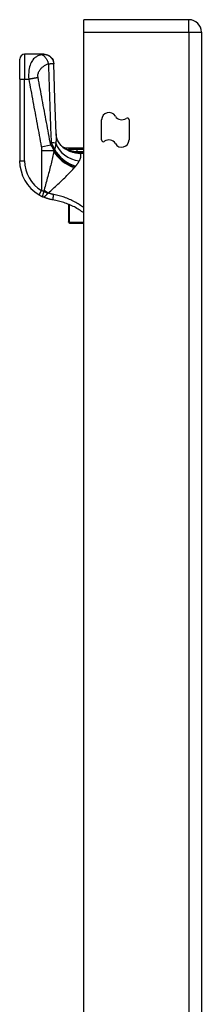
# Model space of a CAD drawing. Header units: inches. Extents: x 11 to 342, y 26 to 169.
# Tile 94 of 204: x 95.74 to 97.18, y 105.64 to 113.46. Entities that reach past the tile are written whole.
import ezdxf

# ---------------------------------------------------------------- set-up
doc = ezdxf.new("R2010")
doc.units = ezdxf.units.IN
doc.header["$MEASUREMENT"] = 0
doc.layers.add('Visible Edges(ANSI)', color=7, linetype='Continuous', lineweight=25)
doc.layers.add('Visible Tangent Edges(ANSI)', color=7, linetype='Continuous', lineweight=25)

msp = doc.modelspace()

# ---------------------------------------------------------------- linework, layer by layer
at = {"layer": 'Visible Edges(ANSI)'}
for p, q in [((97.0859, 113.4619), (96.2509, 113.4619)), ((96.2509, 113.3629), (96.2509, 113.4619)), ((96.2509, 83.7599), (96.2509, 113.3629)), ((97.1849, 113.3629), (97.1849, 83.6429)), ((95.9314, 113.1875), (95.7794, 113.1875)), ((95.9326, 113.1875), (95.9314, 113.1875)), ((95.74, 112.9907), (95.74, 113.1481)), ((95.74, 112.9907), (95.74, 112.3416)), ((96.3919, 112.5079), (96.3919, 112.6667)), ((96.6099, 112.6659), (96.6099, 112.5071)), ((96.0966, 112.445), (96.2509, 112.445)), ((96.1201, 112.4271), (96.1193, 112.4277)), ((96.1297, 111.9952), (96.1297, 111.855)), ((96.1297, 111.8529), (96.1297, 111.855)), ((96.1376, 111.8451), (96.2509, 111.8451))]:
    msp.add_line(p, q, dxfattribs=at)
at = {"layer": 'Visible Edges(ANSI)', "flags": 128}
for points in [[(95.9326, 113.1875), (95.9478, 113.186), (95.9624, 113.1817), (95.976, 113.1746), (95.9879, 113.165), (95.9978, 113.1533), (96.0053, 113.14), (96.0101, 113.1255), (96.012, 113.1103)], [(96.0308, 112.5541), (96.0207, 112.8323), (96.012, 113.1103)], [(96.0827, 112.4499), (96.0704, 112.4619), (96.059, 112.4757), (96.0494, 112.4908), (96.0419, 112.5061), (96.0366, 112.5207), (96.0333, 112.5339), (96.0315, 112.5451), (96.0308, 112.5541)], [(96.1193, 112.4277), (96.1175, 112.429), (96.1158, 112.4303), (96.1141, 112.4316), (96.1125, 112.4328), (96.111, 112.4339), (96.1095, 112.435), (96.1081, 112.4361), (96.1068, 112.4371), (96.1056, 112.438), (96.1045, 112.4389), (96.1034, 112.4397), (96.1024, 112.4405), (96.1015, 112.4412), (96.1006, 112.4419), (96.0999, 112.4425), (96.0992, 112.443), (96.0986, 112.4435), (96.0981, 112.4439), (96.0976, 112.4442), (96.0973, 112.4445), (96.097, 112.4447), (96.0968, 112.4449), (96.0967, 112.445), (96.0966, 112.445)], [(96.128, 112.4225), (96.1276, 112.4227), (96.1273, 112.4229), (96.1269, 112.4231), (96.1265, 112.4233), (96.1261, 112.4235), (96.1258, 112.4237), (96.1254, 112.4239), (96.125, 112.4241), (96.1246, 112.4243), (96.1243, 112.4245), (96.1239, 112.4247), (96.1235, 112.4249), (96.1232, 112.4251), (96.1228, 112.4253), (96.1225, 112.4255), (96.1222, 112.4257), (96.1218, 112.4259), (96.1216, 112.4261), (96.1213, 112.4263), (96.121, 112.4265), (96.1207, 112.4266), (96.1205, 112.4268), (96.1203, 112.4269), (96.1201, 112.4271)], [(95.8947, 112.0704), (95.8959, 112.0697), (95.8971, 112.0691), (95.8983, 112.0684), (95.8994, 112.0677), (95.9006, 112.067), (95.9018, 112.0663), (95.903, 112.0657), (95.9042, 112.065), (95.9054, 112.0644), (95.9066, 112.0637), (95.9078, 112.0631), (95.9091, 112.0625), (95.9103, 112.0618), (95.9115, 112.0612), (95.9127, 112.0606), (95.9139, 112.06), (95.9151, 112.0594), (95.9163, 112.0588), (95.9175, 112.0582), (95.9187, 112.0576), (95.9199, 112.057), (95.9211, 112.0565), (95.9223, 112.0559), (95.9235, 112.0554)], [(96.0046, 112.0307), (96.0011, 112.0313), (95.9977, 112.0319), (95.9942, 112.0325), (95.9907, 112.0332), (95.9872, 112.034), (95.9838, 112.0348), (95.9803, 112.0356), (95.9769, 112.0365), (95.9735, 112.0374), (95.9701, 112.0383), (95.9666, 112.0393), (95.9632, 112.0403), (95.9599, 112.0413), (95.9565, 112.0424), (95.9531, 112.0435), (95.9498, 112.0447), (95.9464, 112.0459), (95.9431, 112.0472), (95.9398, 112.0484), (95.9365, 112.0497), (95.9332, 112.0511), (95.93, 112.0525), (95.9267, 112.0539), (95.9235, 112.0554)], [(96.2508, 111.9265), (96.2418, 111.9331), (96.2326, 111.9395), (96.2233, 111.9458), (96.2138, 111.9519), (96.2043, 111.9577), (96.1946, 111.9634), (96.1848, 111.9689), (96.1749, 111.9742), (96.1649, 111.9793), (96.1548, 111.9841), (96.1446, 111.9888), (96.1343, 111.9933), (96.1238, 111.9976), (96.1133, 112.0017), (96.1027, 112.0056), (96.092, 112.0092), (96.0813, 112.0127), (96.0705, 112.0159), (96.0596, 112.0189), (96.0487, 112.0217), (96.0377, 112.0243), (96.0267, 112.0266), (96.0157, 112.0288), (96.0046, 112.0307)]]:
    msp.add_lwpolyline(points, dxfattribs=at)
at = {"layer": 'Visible Edges(ANSI)'}
for centre, radius, start, end in [((97.0859, 113.3629), 0.099, 0, 90), ((95.7794, 113.1481), 0.0394, 90, 180), ((96.4503, 112.6667), 0.0584, 30, 180), ((96.5515, 112.7251), 0.0584, 210, 306.25305), ((96.5949, 112.6659), 0.015, 0, 126.25305), ((96.4069, 112.5079), 0.015, 180, 306.25305), ((96.4503, 112.4487), 0.0584, 30, 126.25305), ((96.5515, 112.5071), 0.0584, 210, 0), ((96.1895, 112.6186), 0.1969, 232.74953, 241.85376), ((96.0549, 112.3416), 0.315, 180, 239.41946), ((96.1376, 111.8529), 0.00787, 180, 270)]:
    msp.add_arc(centre, radius, start, end, dxfattribs=at)
at = {"layer": 'Visible Tangent Edges(ANSI)'}
for p, q in [((97.0859, 113.3629), (97.0859, 113.4619)), ((96.2509, 113.3629), (97.0859, 113.3629)), ((97.0859, 113.3629), (97.1849, 113.3629)), ((97.0859, 113.3629), (97.0859, 83.6429)), ((95.7794, 113.1875), (95.7794, 112.9907)), ((95.74, 112.9907), (95.7794, 112.9907)), ((95.7794, 112.9907), (95.8119, 112.9907)), ((95.7794, 112.3416), (95.7794, 112.9907)), ((95.9123, 112.4531), (95.9869, 112.467)), ((95.9147, 112.424), (96.0127, 112.424)), ((95.9147, 112.424), (95.9147, 112.1043)), ((96.0127, 112.4149), (96.0127, 112.424)), ((96.0152, 112.4322), (96.0152, 112.4207)), ((96.0152, 112.4322), (96.0177, 112.4322)), ((96.1465, 112.4205), (96.1448, 112.4157)), ((96.2509, 112.4319), (96.1975, 112.4319)), ((96.1975, 112.4129), (96.1975, 112.4319)), ((96.1975, 112.4129), (96.2509, 112.4129)), ((96.2509, 112.4116), (96.2199, 112.4116)), ((96.2199, 112.4116), (96.2199, 112.4022)), ((96.2199, 112.4022), (96.2509, 112.4022)), ((95.74, 112.3416), (95.7794, 112.3416)), ((95.8947, 112.0704), (95.9147, 112.1043)), ((96.1376, 111.8511), (96.1376, 111.9919)), ((96.1376, 111.8511), (96.1376, 111.8451)), ((96.2509, 111.8511), (96.1376, 111.8511))]:
    msp.add_line(p, q, dxfattribs=at)
at = {"layer": 'Visible Tangent Edges(ANSI)', "flags": 128}
for points in [[(95.916, 113.1841), (95.9099, 113.1827), (95.9037, 113.181), (95.8976, 113.179), (95.8916, 113.1768), (95.8856, 113.1743), (95.8796, 113.1714), (95.8738, 113.1681), (95.868, 113.1644), (95.8623, 113.1603), (95.8567, 113.1556), (95.8513, 113.1503), (95.846, 113.1443), (95.8409, 113.1376), (95.836, 113.13), (95.8313, 113.1214), (95.827, 113.1117), (95.8229, 113.1007), (95.8193, 113.0885), (95.8163, 113.0749), (95.8138, 113.0599), (95.8121, 113.0437), (95.8111, 113.0265), (95.8111, 113.0087), (95.8119, 112.9907)], [(95.9314, 113.1875), (95.9311, 113.1875), (95.9308, 113.1875), (95.9304, 113.1874), (95.9299, 113.1874), (95.9295, 113.1873), (95.929, 113.1872), (95.9284, 113.1871), (95.9279, 113.1869), (95.9273, 113.1868), (95.9266, 113.1866), (95.9259, 113.1865), (95.9252, 113.1863), (95.9245, 113.1861), (95.9238, 113.1859), (95.9232, 113.1858), (95.9224, 113.1856), (95.9217, 113.1854), (95.921, 113.1852), (95.9202, 113.185), (95.9194, 113.1848), (95.9186, 113.1847), (95.9178, 113.1845), (95.9169, 113.1843), (95.916, 113.1841)], [(95.916, 113.1841), (95.9184, 113.1833), (95.9208, 113.1823), (95.9233, 113.1811), (95.9258, 113.1796), (95.9284, 113.1779), (95.931, 113.176), (95.9336, 113.1738), (95.9362, 113.1714), (95.9388, 113.1687), (95.9413, 113.1658), (95.9439, 113.1628), (95.9464, 113.1595), (95.9488, 113.156), (95.9511, 113.1524), (95.9534, 113.1487), (95.9556, 113.1448), (95.9576, 113.1408), (95.9596, 113.1367), (95.9614, 113.1326), (95.9631, 113.1285), (95.9647, 113.1243), (95.9662, 113.1202), (95.9675, 113.116), (95.9687, 113.1119)], [(95.9314, 113.1875), (95.9359, 113.1874), (95.9405, 113.187), (95.9452, 113.1862), (95.9499, 113.1852), (95.9546, 113.1839), (95.9592, 113.1822), (95.9639, 113.1802), (95.9684, 113.1779), (95.9729, 113.1752), (95.9772, 113.1723), (95.9813, 113.169), (95.9852, 113.1655), (95.9889, 113.1617), (95.9924, 113.1576), (95.9955, 113.1534), (95.9984, 113.149), (96.0009, 113.1445), (96.0032, 113.1398), (96.0051, 113.1351), (96.0067, 113.1304), (96.008, 113.1256), (96.009, 113.1209), (96.0097, 113.1162), (96.0101, 113.1116)], [(95.8864, 113.0046), (95.8853, 113.0118), (95.885, 113.019), (95.8855, 113.0261), (95.8867, 113.0329), (95.8885, 113.0394), (95.8908, 113.0456), (95.8935, 113.0514), (95.8966, 113.0568), (95.9, 113.0619), (95.9036, 113.0668), (95.9075, 113.0713), (95.9115, 113.0756), (95.9156, 113.0797), (95.9199, 113.0835), (95.9243, 113.0872), (95.9288, 113.0907), (95.9335, 113.094), (95.9382, 113.0971), (95.943, 113.1001), (95.948, 113.1028), (95.953, 113.1054), (95.9581, 113.1078), (95.9634, 113.11), (95.9687, 113.1119)], [(95.9687, 113.1119), (95.9713, 113.112), (95.9738, 113.1122), (95.9762, 113.1123), (95.9786, 113.1123), (95.9808, 113.1124), (95.983, 113.1125), (95.9851, 113.1126), (95.9871, 113.1126), (95.989, 113.1127), (95.9909, 113.1127), (95.9927, 113.1128), (95.9947, 113.1128), (95.9966, 113.1127), (95.9984, 113.1127), (96, 113.1127), (96.0016, 113.1126), (96.003, 113.1125), (96.0044, 113.1125), (96.0056, 113.1123), (96.0067, 113.1122), (96.0078, 113.1121), (96.0087, 113.1119), (96.0095, 113.1117), (96.0101, 113.1116)], [(95.9687, 113.1119), (95.9695, 113.0858), (95.9702, 113.0597), (95.971, 113.0335), (95.9718, 113.0074), (95.9726, 112.9813), (95.9735, 112.9552), (95.9743, 112.929), (95.9751, 112.9029), (95.976, 112.8768), (95.9769, 112.8506), (95.9778, 112.8245), (95.9787, 112.7984), (95.9796, 112.7722), (95.9805, 112.7461), (95.9814, 112.72), (95.9824, 112.6938), (95.9834, 112.6677), (95.9843, 112.6416), (95.9853, 112.6154), (95.9863, 112.5893), (95.9873, 112.5631), (95.9884, 112.537), (95.9894, 112.5108), (95.9904, 112.4847)], [(96.0101, 113.1116), (96.0103, 113.1115), (96.0104, 113.1115), (96.0106, 113.1114), (96.0107, 113.1114), (96.0108, 113.1113), (96.0109, 113.1113), (96.0111, 113.1112), (96.0112, 113.1111), (96.0113, 113.1111), (96.0113, 113.111), (96.0114, 113.111), (96.0115, 113.1109), (96.0116, 113.1109), (96.0116, 113.1108), (96.0117, 113.1108), (96.0118, 113.1107), (96.0118, 113.1107), (96.0118, 113.1106), (96.0119, 113.1106), (96.0119, 113.1105), (96.0119, 113.1105), (96.0119, 113.1104), (96.012, 113.1104), (96.012, 113.1103)], [(95.8119, 112.9907), (95.8152, 112.9912), (95.8185, 112.9918), (95.8219, 112.9924), (95.8252, 112.993), (95.8286, 112.9936), (95.8319, 112.9942), (95.8352, 112.9948), (95.8385, 112.9954), (95.8418, 112.996), (95.8451, 112.9966), (95.8483, 112.9972), (95.8516, 112.9978), (95.8547, 112.9984), (95.8579, 112.999), (95.861, 112.9996), (95.864, 113.0002), (95.867, 113.0007), (95.87, 113.0013), (95.8729, 113.0019), (95.8757, 113.0024), (95.8785, 113.003), (95.8812, 113.0035), (95.8838, 113.0041), (95.8864, 113.0046)], [(95.8119, 112.9907), (95.816, 112.9683), (95.8202, 112.9459), (95.8244, 112.9235), (95.8286, 112.9011), (95.8328, 112.8787), (95.837, 112.8563), (95.8411, 112.8339), (95.8453, 112.8115), (95.8495, 112.7891), (95.8537, 112.7667), (95.8579, 112.7443), (95.8621, 112.7219), (95.8663, 112.6995), (95.8704, 112.6771), (95.8746, 112.6547), (95.8788, 112.6323), (95.883, 112.6099), (95.8872, 112.5875), (95.8914, 112.5651), (95.8956, 112.5427), (95.8997, 112.5204), (95.9039, 112.498), (95.9081, 112.4755), (95.9123, 112.4531)], [(95.9869, 112.467), (95.9827, 112.4895), (95.9785, 112.5119), (95.9743, 112.5343), (95.9701, 112.5567), (95.9659, 112.5791), (95.9617, 112.6015), (95.9575, 112.6239), (95.9534, 112.6463), (95.9492, 112.6687), (95.945, 112.6911), (95.9408, 112.7134), (95.9366, 112.7358), (95.9324, 112.7582), (95.9282, 112.7806), (95.9241, 112.803), (95.9199, 112.8254), (95.9157, 112.8478), (95.9115, 112.8702), (95.9073, 112.8926), (95.9031, 112.915), (95.8989, 112.9374), (95.8948, 112.9599), (95.8906, 112.9823), (95.8864, 113.0046)], [(96.0308, 112.5541), (96.0309, 112.5515), (96.031, 112.5487), (96.031, 112.546), (96.031, 112.5432), (96.031, 112.5403), (96.031, 112.5375), (96.031, 112.5346), (96.0309, 112.5316), (96.0309, 112.5286), (96.0308, 112.5256), (96.0307, 112.5225), (96.0305, 112.5194), (96.0304, 112.5163), (96.0302, 112.5131), (96.03, 112.5099), (96.0298, 112.5067), (96.0296, 112.5034), (96.0294, 112.5001), (96.0292, 112.4968), (96.0289, 112.4934), (96.0286, 112.4901), (96.0283, 112.4866), (96.028, 112.4832), (96.0277, 112.4797)], [(95.9904, 112.4847), (95.9915, 112.4826), (95.9926, 112.4806), (95.9937, 112.4785), (95.9948, 112.4764), (95.9959, 112.4743), (95.997, 112.4722), (95.9981, 112.4701), (95.9992, 112.468), (96.0002, 112.4658), (96.0013, 112.4637), (96.0023, 112.4615), (96.0034, 112.4593), (96.0044, 112.4571), (96.0054, 112.4549), (96.0065, 112.4527), (96.0075, 112.4505), (96.0085, 112.4483), (96.0095, 112.446), (96.0105, 112.4437), (96.0115, 112.4415), (96.0124, 112.4392), (96.0134, 112.4369), (96.0143, 112.4345), (96.0152, 112.4322)], [(96.0277, 112.4797), (96.0275, 112.4776), (96.0272, 112.4755), (96.0269, 112.4734), (96.0266, 112.4713), (96.0263, 112.4693), (96.0259, 112.4672), (96.0256, 112.4651), (96.0252, 112.4631), (96.0248, 112.4611), (96.0245, 112.459), (96.0241, 112.457), (96.0237, 112.455), (96.0232, 112.453), (96.0228, 112.4511), (96.0223, 112.4491), (96.0219, 112.4472), (96.0214, 112.4452), (96.0209, 112.4433), (96.0204, 112.4414), (96.0199, 112.4395), (96.0194, 112.4377), (96.0188, 112.4358), (96.0183, 112.434), (96.0177, 112.4322)], [(95.9123, 112.4531), (95.9125, 112.4519), (95.9127, 112.4506), (95.9129, 112.4494), (95.9131, 112.4482), (95.9133, 112.447), (95.9134, 112.4458), (95.9136, 112.4446), (95.9137, 112.4434), (95.9139, 112.4422), (95.914, 112.441), (95.9141, 112.4398), (95.9142, 112.4385), (95.9143, 112.4373), (95.9144, 112.4361), (95.9144, 112.4349), (95.9145, 112.4337), (95.9146, 112.4325), (95.9146, 112.4313), (95.9146, 112.4301), (95.9147, 112.4289), (95.9147, 112.4277), (95.9147, 112.4264), (95.9147, 112.4252), (95.9147, 112.424)], [(96.0127, 112.4149), (96.0102, 112.4033), (96.0075, 112.3915), (96.0048, 112.3796), (96.002, 112.3675), (95.9991, 112.3553), (95.9961, 112.343), (95.993, 112.3306), (95.9899, 112.3181), (95.9868, 112.3056), (95.9836, 112.2929), (95.9803, 112.2801), (95.977, 112.2673), (95.9736, 112.2544), (95.9702, 112.2414), (95.9667, 112.2284), (95.9632, 112.2153), (95.9597, 112.2022), (95.9562, 112.189), (95.9526, 112.1758), (95.949, 112.1625), (95.9454, 112.1492), (95.9417, 112.136), (95.9381, 112.1227), (95.9344, 112.1094)], [(96.0127, 112.424), (96.012, 112.4258), (96.0112, 112.4276), (96.0104, 112.4294), (96.0096, 112.4312), (96.0088, 112.433), (96.008, 112.4348), (96.0071, 112.4365), (96.0062, 112.4383), (96.0052, 112.4401), (96.0042, 112.4419), (96.0032, 112.4437), (96.0022, 112.4455), (96.0011, 112.4472), (96, 112.449), (95.9989, 112.4508), (95.9977, 112.4526), (95.9965, 112.4544), (95.9953, 112.4562), (95.994, 112.458), (95.9926, 112.4598), (95.9913, 112.4616), (95.9898, 112.4634), (95.9884, 112.4652), (95.9869, 112.467)], [(96.0152, 112.4207), (96.0151, 112.4205), (96.015, 112.4203), (96.0149, 112.42), (96.0148, 112.4198), (96.0147, 112.4195), (96.0146, 112.4193), (96.0145, 112.419), (96.0144, 112.4188), (96.0143, 112.4186), (96.0142, 112.4183), (96.0141, 112.4181), (96.014, 112.4178), (96.0139, 112.4176), (96.0138, 112.4173), (96.0137, 112.4171), (96.0135, 112.4168), (96.0134, 112.4166), (96.0133, 112.4164), (96.0132, 112.4161), (96.0131, 112.4159), (96.013, 112.4156), (96.0129, 112.4154), (96.0128, 112.4151), (96.0127, 112.4149)], [(96.0177, 112.4322), (96.0176, 112.4317), (96.0175, 112.4312), (96.0174, 112.4308), (96.0173, 112.4303), (96.0172, 112.4298), (96.0171, 112.4293), (96.017, 112.4289), (96.0169, 112.4284), (96.0168, 112.4279), (96.0167, 112.4274), (96.0166, 112.427), (96.0165, 112.4265), (96.0164, 112.426), (96.0163, 112.4255), (96.0162, 112.4251), (96.0161, 112.4246), (96.016, 112.4241), (96.0159, 112.4236), (96.0158, 112.4231), (96.0157, 112.4227), (96.0156, 112.4222), (96.0154, 112.4217), (96.0153, 112.4212), (96.0152, 112.4207)], [(96.1434, 112.4309), (96.1423, 112.4308), (96.1412, 112.4308), (96.1401, 112.4307), (96.139, 112.4306), (96.1379, 112.4305), (96.1368, 112.4304), (96.1357, 112.4303), (96.1346, 112.4302), (96.1336, 112.4301), (96.1325, 112.43), (96.1314, 112.4298), (96.1304, 112.4297), (96.1294, 112.4296), (96.1284, 112.4294), (96.1274, 112.4292), (96.1265, 112.4291), (96.1255, 112.4289), (96.1246, 112.4287), (96.1237, 112.4284), (96.1229, 112.4282), (96.1221, 112.428), (96.1213, 112.4277), (96.1207, 112.4274), (96.1201, 112.4271)], [(96.128, 112.4225), (96.1274, 112.4229), (96.1269, 112.4232), (96.1266, 112.4235), (96.1265, 112.4237), (96.1266, 112.4239), (96.1268, 112.424), (96.1273, 112.424), (96.1279, 112.424), (96.1286, 112.424), (96.1294, 112.4239), (96.1304, 112.4237), (96.1314, 112.4236), (96.1325, 112.4234), (96.1336, 112.4232), (96.1347, 112.4229), (96.1359, 112.4227), (96.1372, 112.4225), (96.1385, 112.4222), (96.1398, 112.4219), (96.1411, 112.4217), (96.1424, 112.4214), (96.1438, 112.4211), (96.1452, 112.4208), (96.1465, 112.4205)], [(96.128, 112.4225), (96.1287, 112.4222), (96.1294, 112.4219), (96.1301, 112.4216), (96.1308, 112.4213), (96.1315, 112.421), (96.1322, 112.4207), (96.1329, 112.4204), (96.1336, 112.4201), (96.1343, 112.4198), (96.1349, 112.4195), (96.1356, 112.4192), (96.1363, 112.4189), (96.137, 112.4186), (96.1377, 112.4184), (96.1384, 112.4181), (96.1391, 112.4178), (96.1398, 112.4175), (96.1405, 112.4173), (96.1412, 112.417), (96.1419, 112.4167), (96.1427, 112.4165), (96.1434, 112.4162), (96.1441, 112.4159), (96.1448, 112.4157)], [(96.1975, 112.4319), (96.1952, 112.4319), (96.1929, 112.4319), (96.1907, 112.4319), (96.1884, 112.4319), (96.1862, 112.4319), (96.1839, 112.4319), (96.1816, 112.4319), (96.1794, 112.4318), (96.1771, 112.4318), (96.1749, 112.4318), (96.1726, 112.4318), (96.1704, 112.4318), (96.1681, 112.4317), (96.1658, 112.4317), (96.1636, 112.4317), (96.1613, 112.4316), (96.1591, 112.4316), (96.1568, 112.4315), (96.1546, 112.4314), (96.1523, 112.4313), (96.1501, 112.4313), (96.1478, 112.4312), (96.1456, 112.431), (96.1434, 112.4309)], [(96.1448, 112.4157), (96.1478, 112.4146), (96.1508, 112.4136), (96.1538, 112.4126), (96.1569, 112.4117), (96.1599, 112.4108), (96.163, 112.4099), (96.1661, 112.4091), (96.1692, 112.4083), (96.1723, 112.4076), (96.1754, 112.4069), (96.1785, 112.4063), (96.1817, 112.4057), (96.1848, 112.4051), (96.188, 112.4046), (96.1911, 112.4041), (96.1943, 112.4037), (96.1975, 112.4034), (96.2007, 112.403), (96.2039, 112.4028), (96.2071, 112.4026), (96.2103, 112.4024), (96.2135, 112.4023), (96.2167, 112.4022), (96.2199, 112.4022)], [(96.1465, 112.4205), (96.1485, 112.4201), (96.1505, 112.4197), (96.1525, 112.4193), (96.1545, 112.4189), (96.1565, 112.4186), (96.1586, 112.4182), (96.1606, 112.4178), (96.1627, 112.4174), (96.1648, 112.417), (96.1669, 112.4167), (96.169, 112.4163), (96.1712, 112.416), (96.1733, 112.4157), (96.1754, 112.4154), (96.1776, 112.415), (96.1798, 112.4147), (96.182, 112.4145), (96.1842, 112.4142), (96.1864, 112.4139), (96.1886, 112.4137), (96.1908, 112.4135), (96.193, 112.4133), (96.1952, 112.4131), (96.1975, 112.4129)], [(96.2199, 112.4116), (96.219, 112.4116), (96.218, 112.4116), (96.2171, 112.4116), (96.2162, 112.4116), (96.2152, 112.4116), (96.2143, 112.4116), (96.2134, 112.4117), (96.2124, 112.4117), (96.2115, 112.4117), (96.2105, 112.4118), (96.2096, 112.4118), (96.2087, 112.4119), (96.2077, 112.4119), (96.2068, 112.412), (96.2059, 112.4121), (96.2049, 112.4121), (96.204, 112.4122), (96.2031, 112.4123), (96.2021, 112.4124), (96.2012, 112.4125), (96.2003, 112.4126), (96.1993, 112.4127), (96.1984, 112.4128), (96.1975, 112.4129)], [(96.2141, 112.3398), (96.2158, 112.3432), (96.2174, 112.3464), (96.2189, 112.3496), (96.2202, 112.3528), (96.2215, 112.3559), (96.2227, 112.359), (96.2237, 112.362), (96.2247, 112.3649), (96.2255, 112.3678), (96.2262, 112.3705), (96.2267, 112.3733), (96.2271, 112.3759), (96.2274, 112.3785), (96.2275, 112.381), (96.2275, 112.3835), (96.2274, 112.3859), (96.227, 112.3882), (96.2265, 112.3904), (96.2259, 112.3926), (96.225, 112.3947), (96.224, 112.3967), (96.2228, 112.3986), (96.2215, 112.4005), (96.2199, 112.4022)], [(96.1859, 112.2985), (96.1874, 112.3003), (96.1889, 112.3021), (96.1904, 112.3039), (96.1918, 112.3057), (96.1932, 112.3075), (96.1946, 112.3093), (96.1959, 112.311), (96.1972, 112.3128), (96.1985, 112.3146), (96.1997, 112.3163), (96.2009, 112.3181), (96.2021, 112.3198), (96.2033, 112.3215), (96.2044, 112.3232), (96.2055, 112.3249), (96.2066, 112.3266), (96.2076, 112.3283), (96.2086, 112.33), (96.2096, 112.3317), (96.2106, 112.3333), (96.2115, 112.335), (96.2124, 112.3366), (96.2133, 112.3382), (96.2141, 112.3398)], [(95.9673, 112.0852), (95.977, 112.0939), (95.9867, 112.1027), (95.9964, 112.1115), (96.006, 112.1203), (96.0156, 112.129), (96.0252, 112.1378), (96.0346, 112.1465), (96.044, 112.1552), (96.0533, 112.1638), (96.0626, 112.1724), (96.0717, 112.181), (96.0806, 112.1895), (96.0895, 112.198), (96.0982, 112.2065), (96.1068, 112.2148), (96.1153, 112.2231), (96.1235, 112.2314), (96.1317, 112.2396), (96.1396, 112.2477), (96.1473, 112.2558), (96.1549, 112.2637), (96.1622, 112.2716), (96.1692, 112.2794), (96.176, 112.2871)], [(96.176, 112.2871), (96.1761, 112.2873), (96.1762, 112.2874), (96.1764, 112.2876), (96.1765, 112.2877), (96.1767, 112.2879), (96.1768, 112.2881), (96.177, 112.2882), (96.1771, 112.2884), (96.1772, 112.2886), (96.1774, 112.2887), (96.1775, 112.2889), (96.1777, 112.289), (96.1778, 112.2892), (96.1779, 112.2894), (96.1781, 112.2895), (96.1782, 112.2897), (96.1784, 112.2898), (96.1785, 112.29), (96.1786, 112.2902), (96.1788, 112.2903), (96.1789, 112.2905), (96.1791, 112.2906), (96.1792, 112.2908), (96.1794, 112.291)], [(96.1794, 112.291), (96.1796, 112.2913), (96.1799, 112.2916), (96.1802, 112.2919), (96.1805, 112.2922), (96.1807, 112.2925), (96.181, 112.2929), (96.1813, 112.2932), (96.1816, 112.2935), (96.1818, 112.2938), (96.1821, 112.2941), (96.1824, 112.2944), (96.1827, 112.2948), (96.1829, 112.2951), (96.1832, 112.2954), (96.1835, 112.2957), (96.1837, 112.296), (96.184, 112.2963), (96.1843, 112.2966), (96.1846, 112.297), (96.1848, 112.2973), (96.1851, 112.2976), (96.1854, 112.2979), (96.1856, 112.2982), (96.1859, 112.2985)], [(95.9319, 112.0979), (95.9312, 112.0982), (95.9305, 112.0984), (95.9298, 112.0987), (95.929, 112.0989), (95.9283, 112.0992), (95.9276, 112.0995), (95.9269, 112.0997), (95.9262, 112.1), (95.9254, 112.1003), (95.9247, 112.1005), (95.924, 112.1008), (95.9233, 112.1011), (95.9226, 112.1013), (95.9218, 112.1016), (95.9211, 112.1019), (95.9204, 112.1021), (95.9197, 112.1024), (95.919, 112.1027), (95.9183, 112.1029), (95.9176, 112.1032), (95.9169, 112.1035), (95.9161, 112.1038), (95.9154, 112.1041), (95.9147, 112.1043)], [(95.9319, 112.0979), (95.9311, 112.0953), (95.9303, 112.0927), (95.9295, 112.0901), (95.9287, 112.0876), (95.9279, 112.085), (95.9271, 112.0826), (95.9264, 112.0802), (95.9256, 112.0778), (95.9249, 112.0755), (95.9243, 112.0734), (95.9237, 112.0713), (95.9231, 112.0693), (95.9227, 112.0674), (95.9222, 112.0657), (95.9219, 112.064), (95.9216, 112.0625), (95.9214, 112.0612), (95.9213, 112.06), (95.9213, 112.0589), (95.9214, 112.0579), (95.9217, 112.0571), (95.9221, 112.0564), (95.9227, 112.0558), (95.9235, 112.0554)], [(95.9235, 112.0554), (95.925, 112.0548), (95.9265, 112.0544), (95.9279, 112.0543), (95.9294, 112.0543), (95.9309, 112.0545), (95.9325, 112.0549), (95.934, 112.0554), (95.9356, 112.0562), (95.9372, 112.0571), (95.9389, 112.0581), (95.9406, 112.0594), (95.9423, 112.0607), (95.944, 112.0622), (95.9458, 112.0637), (95.9476, 112.0654), (95.9494, 112.0672), (95.9512, 112.0691), (95.9531, 112.0711), (95.9549, 112.0731), (95.9568, 112.0752), (95.9587, 112.0773), (95.9606, 112.0795), (95.9625, 112.0817), (95.9643, 112.0839)], [(95.9344, 112.1094), (95.9343, 112.1089), (95.9342, 112.1085), (95.9341, 112.108), (95.934, 112.1076), (95.9339, 112.1071), (95.9337, 112.1067), (95.9336, 112.1062), (95.9335, 112.1057), (95.9334, 112.1053), (95.9333, 112.1048), (95.9332, 112.1043), (95.9331, 112.1038), (95.933, 112.1034), (95.9329, 112.1029), (95.9328, 112.1024), (95.9327, 112.1019), (95.9326, 112.1014), (95.9325, 112.1009), (95.9324, 112.1004), (95.9323, 112.0999), (95.9322, 112.0994), (95.9321, 112.0989), (95.932, 112.0984), (95.9319, 112.0979)], [(95.9643, 112.0839), (95.9644, 112.0839), (95.9645, 112.084), (95.9645, 112.0841), (95.9646, 112.0842), (95.9647, 112.0842), (95.9648, 112.0843), (95.9649, 112.0844), (95.965, 112.0844), (95.9651, 112.0845), (95.9652, 112.0845), (95.9654, 112.0846), (95.9655, 112.0846), (95.9656, 112.0847), (95.9657, 112.0847), (95.9659, 112.0848), (95.966, 112.0848), (95.9662, 112.0849), (95.9663, 112.0849), (95.9665, 112.085), (95.9666, 112.085), (95.9668, 112.085), (95.967, 112.0851), (95.9671, 112.0851), (95.9673, 112.0852)], [(96.0109, 112.0732), (96.0091, 112.0735), (96.0072, 112.0738), (96.0054, 112.0742), (96.0035, 112.0746), (96.0017, 112.075), (95.9999, 112.0754), (95.998, 112.0758), (95.9962, 112.0763), (95.9944, 112.0767), (95.9925, 112.0772), (95.9907, 112.0777), (95.9889, 112.0782), (95.9871, 112.0787), (95.9853, 112.0792), (95.9834, 112.0797), (95.9816, 112.0803), (95.9798, 112.0808), (95.978, 112.0814), (95.9762, 112.082), (95.9744, 112.0826), (95.9726, 112.0832), (95.9709, 112.0838), (95.9691, 112.0845), (95.9673, 112.0852)], [(96.0046, 112.0307), (96.0046, 112.0308), (96.0046, 112.031), (96.0046, 112.0314), (96.0047, 112.032), (96.0048, 112.0328), (96.0049, 112.0337), (96.0051, 112.0349), (96.0052, 112.0362), (96.0054, 112.0378), (96.0057, 112.0395), (96.006, 112.0414), (96.0063, 112.0434), (96.0066, 112.0456), (96.0069, 112.0479), (96.0073, 112.0503), (96.0077, 112.0528), (96.0081, 112.0553), (96.0085, 112.0579), (96.0089, 112.0605), (96.0093, 112.0631), (96.0097, 112.0657), (96.0101, 112.0682), (96.0105, 112.0707), (96.0109, 112.0732)], [(96.2509, 111.9675), (96.2419, 111.9741), (96.2327, 111.9806), (96.2235, 111.9869), (96.2142, 111.9929), (96.2047, 111.9989), (96.1952, 112.0046), (96.1856, 112.0101), (96.1758, 112.0154), (96.166, 112.0206), (96.1561, 112.0255), (96.1462, 112.0302), (96.1361, 112.0348), (96.126, 112.0391), (96.1158, 112.0433), (96.1056, 112.0472), (96.0952, 112.0509), (96.0849, 112.0544), (96.0744, 112.0577), (96.064, 112.0608), (96.0534, 112.0637), (96.0429, 112.0664), (96.0323, 112.0689), (96.0216, 112.0711), (96.0109, 112.0732)]]:
    msp.add_lwpolyline(points, dxfattribs=at)
at = {"layer": 'Visible Tangent Edges(ANSI)'}
msp.add_arc((96.0549, 112.3416), 0.2756, 180, 239.41946, dxfattribs=at)
for centre, major_axis, ratio, start_param, end_param in [((95.6196, 115.9627), (0.2797, -3.6726), 0.09119, 0.304696, 0.320055), ((95.9159, 112.4708), (0.118, 0.0048), 0.119705, 0.32039, 0.882192), ((96.2141, 112.4947), (0.1863, -0.0635), 0.76978, 3.653505, 4.968734), ((95.5202, 115.9442), (0.3833, -3.6723), 0.123492, 0.276298, 0.284), ((96.176, 112.4149), (0.1707, -0.0981), 0.594817, 3.909946, 5.041872), ((96.1794, 112.4207), (-0.1702, 0.0989), 0.604176, 0.765681, 1.908282), ((96.1859, 112.4322), (-0.1716, 0.0965), 0.627605, 0.730588, 1.910065), ((96.2117, 112.5986), (-0.129, -0.1487), 0.924855, 0, 0.390841), ((96.1434, 112.412), (-0.0011, 0.0197), 0.203793, 5.152212, 6.005141), ((95.9606, 112.0979), (0.1808, -0.0778), 0.058123, 4.578197, 4.757923), ((95.9673, 112.1094), (0.1588, -0.1164), 0.099559, 4.577369, 4.785224), ((96.1376, 111.855), (-0.00787, 0), 0.489583, 0, 1.570796)]:
    msp.add_ellipse(centre, major_axis=major_axis, ratio=ratio, start_param=start_param, end_param=end_param, dxfattribs=at)

doc.saveas('drawing.dxf')
